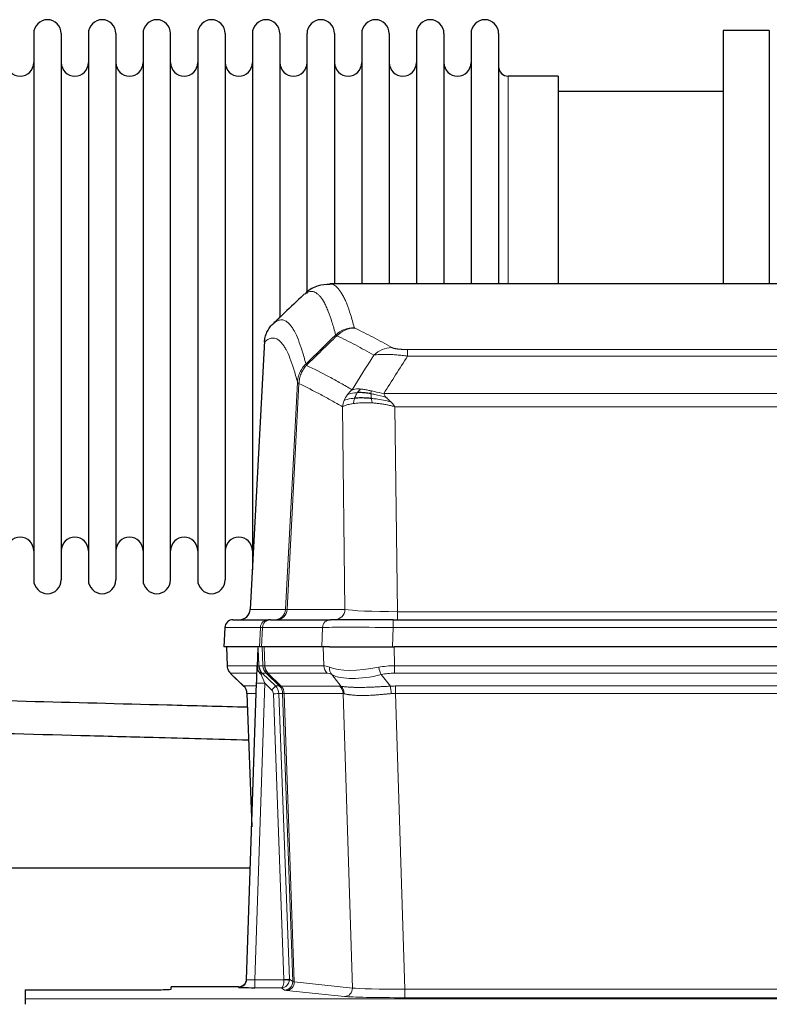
# Model space of a CAD drawing. Header units: inches. Extents: x 0 to 20790, y -12 to 14700.
# Tile 70 of 142: x 4546 to 4823, y 12016 to 12380. Entities that reach past the tile are written whole.
import ezdxf

# ---------------------------------------------------------------- set-up
doc = ezdxf.new("R2010")
doc.units = ezdxf.units.IN
doc.layers.add('1', color=7, linetype='Continuous', true_color=0xffffff)

msp = doc.modelspace()

# ---------------------------------------------------------------- linework, layer by layer
at = {"layer": '1', "color": 2, "linetype": 'Continuous', "lineweight": 25}
for p, q in [((4822.619, 12375.691), (4805.619, 12375.691)), ((4805.619, 12375.691), (4805.619, 12282.093)), ((4822.619, 12375.691), (4822.619, 12282.093)), ((4550.819, 12374.591), (4550.819, 12172.791)), ((4561.019, 12374.591), (4561.019, 12172.791)), ((4571.019, 12374.591), (4571.019, 12172.791)), ((4581.219, 12374.591), (4581.219, 12172.791)), ((4591.219, 12374.591), (4591.219, 12172.791)), ((4601.419, 12172.791), (4601.419, 12374.591)), ((4611.419, 12374.591), (4611.419, 12172.791)), ((4621.619, 12374.591), (4621.619, 12172.791)), ((4631.619, 12374.591), (4631.619, 12273.691)), ((4641.819, 12374.591), (4641.819, 12273.691)), ((4651.819, 12278.543), (4651.819, 12374.591)), ((4662.019, 12374.591), (4662.019, 12282.091)), ((4672.019, 12374.591), (4672.019, 12282.091)), ((4682.219, 12374.591), (4682.219, 12282.091)), ((4692.219, 12374.591), (4692.219, 12282.091)), ((4702.419, 12374.591), (4702.419, 12282.091)), ((4712.419, 12374.591), (4712.419, 12282.091)), ((4722.619, 12374.591), (4722.619, 12282.091)), ((4744.619, 12358.841), (4726.119, 12358.841)), ((4744.619, 12358.841), (4744.619, 12282.087)), ((4805.619, 12353.191), (4744.614, 12353.191)), ((4922.973, 12282.086), (4660.265, 12282.086)), ((4631.619, 12273.691), (4631.619, 12176.469)), ((4641.819, 12273.691), (4641.819, 12269.759)), ((4636.117, 12261.066), (4630.843, 12161.873)), ((4624.472, 12158.086), (4637.582, 12158.086)), ((4638.28, 12158.086), (4637.582, 12158.086)), ((4638.28, 12158.086), (4660.454, 12158.086)), ((4683.709, 12158.086), (4660.454, 12158.086)), ((4683.709, 12158.086), (4899.529, 12158.086)), ((4621.461, 12155.245), (4621.081, 12148.086)), ((4634.215, 12148.086), (4621.097, 12148.086)), ((4622.021, 12148.086), (4622.27, 12141.075)), ((4633.635, 12147.655), (4633.408, 12140.925)), ((4634.999, 12148.086), (4634.215, 12148.086)), ((4657.254, 12148.086), (4634.999, 12148.086)), ((4660.149, 12148.086), (4657.254, 12148.086)), ((4660.149, 12148.086), (4684.007, 12148.086)), ((4899.231, 12148.086), (4684.007, 12148.086)), ((4633.408, 12140.925), (4633.406, 12140.875)), ((4623.683, 12138.07), (4628.471, 12133.512)), ((4629.51, 12025.231), (4633.198, 12134.607)), ((4629.631, 12130.856), (4631.41, 12081.583)), ((4630.937, 12066.355), (4462.357, 12066.355)), ((4626.522, 12022.465), (4601.619, 12022.465)), ((4601.619, 12021.647), (4601.619, 12022.465)), ((4629.502, 12025.096), (4629.51, 12025.231)), ((4547.619, 12021.385), (4547.619, 12018.111)), ((4547.619, 12021.385), (4591.619, 12021.385)), ((4547.619, 12018.111), (4547.619, 12016.042))]:
    msp.add_line(p, q, dxfattribs=at)
at = {"layer": '1', "color": 110, "linetype": 'Continuous', "lineweight": 13}
for p, q in [((4726.119, 12358.841), (4726.119, 12282.087)), ((4636.103, 12260.572), (4630.855, 12161.876)), ((4688.948, 12257.879), (4894.29, 12257.879)), ((4688.948, 12255.462), (4688.948, 12257.879)), ((4894.29, 12255.462), (4688.948, 12255.462)), ((4643.922, 12161.876), (4648.298, 12245.745)), ((4648.855, 12245.268), (4644.503, 12161.876)), ((4680.216, 12241.632), (4903.022, 12241.632)), ((4665.855, 12161.876), (4664.897, 12236.723)), ((4684.329, 12236.733), (4685.298, 12161.05)), ((4898.909, 12236.733), (4684.329, 12236.733)), ((4630.855, 12161.876), (4643.922, 12161.876)), ((4644.503, 12161.876), (4665.855, 12161.876)), ((4685.298, 12161.05), (4897.941, 12161.05)), ((4685.298, 12158.086), (4685.298, 12161.05)), ((4683.709, 12155.243), (4683.709, 12158.086)), ((4621.478, 12155.243), (4621.097, 12148.086)), ((4634.588, 12155.243), (4621.478, 12155.243)), ((4634.215, 12148.086), (4634.588, 12155.243)), ((4635.373, 12155.243), (4634.999, 12148.086)), ((4657.547, 12155.243), (4635.373, 12155.243)), ((4657.254, 12148.086), (4657.547, 12155.243)), ((4683.709, 12155.243), (4683.416, 12148.086)), ((4899.529, 12155.243), (4683.709, 12155.243)), ((4622.038, 12148.086), (4622.286, 12141.091)), ((4635.484, 12141.091), (4635.241, 12148.086)), ((4636.026, 12148.086), (4636.269, 12141.091)), ((4658.016, 12141.091), (4657.825, 12148.086)), ((4684.007, 12148.086), (4684.198, 12141.091)), ((4622.286, 12141.091), (4633.413, 12141.091)), ((4634.022, 12141.091), (4635.484, 12141.091)), ((4636.269, 12141.091), (4658.016, 12141.091)), ((4684.198, 12138.354), (4684.198, 12141.091)), ((4684.198, 12141.091), (4899.04, 12141.091)), ((4633.323, 12138.354), (4623.504, 12138.354)), ((4623.599, 12138.162), (4628.412, 12133.581)), ((4636.702, 12138.354), (4635.267, 12138.354)), ((4635.267, 12138.354), (4640.195, 12133.604)), ((4641.631, 12133.598), (4636.74, 12138.342)), ((4637.286, 12138.342), (4642.231, 12133.545)), ((4659.199, 12138.354), (4637.452, 12138.354)), ((4664.469, 12133.477), (4660.976, 12137.795)), ((4679.174, 12137.795), (4682.628, 12133.527)), ((4899.04, 12138.354), (4684.198, 12138.354)), ((4628.425, 12133.604), (4633.165, 12133.604)), ((4636.197, 12134.611), (4632.503, 12025.069)), ((4638.806, 12132.095), (4636.197, 12134.611)), ((4640.195, 12133.604), (4641.606, 12133.604)), ((4642.231, 12133.545), (4663.966, 12133.545)), ((4684.54, 12130.865), (4684.54, 12133.603)), ((4684.54, 12133.603), (4898.698, 12133.603)), ((4633.072, 12130.869), (4629.643, 12130.869)), ((4629.643, 12130.869), (4631.416, 12081.756)), ((4643.309, 12025.165), (4639.418, 12130.728)), ((4641.415, 12130.869), (4645.306, 12025.306)), ((4642.824, 12130.869), (4641.415, 12130.869)), ((4646.535, 12024.409), (4642.824, 12130.869)), ((4643.408, 12130.825), (4647.12, 12024.295)), ((4665.148, 12130.825), (4643.414, 12130.825)), ((4668.605, 12022.049), (4665.148, 12130.825)), ((4684.54, 12130.865), (4688.014, 12021.58)), ((4898.698, 12130.865), (4684.54, 12130.865)), ((4626.512, 12022.333), (4626.522, 12022.465)), ((4632.503, 12025.069), (4643.308, 12025.069)), ((4632.503, 12025.069), (4632.503, 12022.175)), ((4645.306, 12025.306), (4646.535, 12024.409)), ((4647.12, 12024.295), (4668.605, 12022.049)), ((4632.503, 12022.175), (4642.345, 12022.175)), ((4643.538, 12021.303), (4642.345, 12022.175)), ((4665.697, 12018.932), (4644.212, 12021.179)), ((4688.014, 12021.58), (4688.014, 12018.476)), ((4688.014, 12021.58), (4895.224, 12021.58)), ((4547.619, 12018.111), (5035.619, 12018.111)), ((4895.224, 12018.476), (4688.014, 12018.476))]:
    msp.add_line(p, q, dxfattribs=at)
at = {"layer": '1', "color": 2, "linetype": 'Continuous', "lineweight": 25}
for centre, radius, start, end in [((4555.919, 12374.591), 5.1, 0, 180), ((4576.119, 12374.591), 5.1, 0, 180), ((4596.319, 12374.591), 5.1, 0, 180), ((4616.519, 12374.591), 5.1, 0, 180), ((4636.719, 12374.591), 5.1, 0, 180), ((4656.919, 12374.591), 5.1, 0, 180), ((4677.119, 12374.591), 5.1, 0, 180), ((4697.319, 12374.591), 5.1, 0, 180), ((4717.519, 12374.591), 5.1, 0, 180), ((4545.819, 12363.841), 5, 180, 0), ((4566.019, 12363.841), 5, 180, 0), ((4586.219, 12363.841), 5, 180, 0), ((4606.419, 12363.841), 5, 180, 0), ((4626.619, 12363.841), 5, 180, 0), ((4646.819, 12363.841), 5, 180, 0), ((4667.019, 12363.841), 5, 180, 0), ((4687.219, 12363.841), 5, 180, 0), ((4707.419, 12363.841), 5, 180, 0), ((4726.119, 12362.341), 3.5, 180, 270), ((4545.819, 12183.541), 5, 0, 180), ((4566.019, 12183.541), 5, 0, 180), ((4586.219, 12183.541), 5, 0, 180), ((4606.419, 12183.541), 5, 0, 180), ((4626.619, 12183.541), 5, 0, 180), ((4555.919, 12172.791), 5.1, 180, 0), ((4576.119, 12172.791), 5.1, 180, 0), ((4596.319, 12172.791), 5.1, 180, 0), ((4616.519, 12172.791), 5.1, 180, 0), ((4624.457, 12155.086), 3, 90, 176.70585)]:
    msp.add_arc(centre, radius, start, end, dxfattribs=at)
at = {"layer": '1', "color": 110, "linetype": 'Continuous', "lineweight": 13}
for centre, major_axis, ratio, start_param, end_param in [((4669.252, 12256.029), (-9.695, -2.45), 0.9931439, 4.4664808, 5.2238901), ((4669.44, 12255.868), (-4.281, -9.037), 0.9659395, 3.5975691, 4.3432065), ((4683.101, 12248.722), (-4.97, -8.677), 0.9635717, 3.6779385, 4.4208965), ((4639.93, 12162.086), (0, 4), 0.9993908, 3.1415927, 4.6600291), ((4640.627, 12162.086), (0, 4), 0.9702957, 3.1415927, 4.6600291), ((4663.948, 12162.086), (20.038, 0.208), 0.001459, 3.1763609, 3.3855124), ((4661.979, 12162.086), (0, 4), 0.9702957, 3.1415927, 4.6600291), ((4685.218, 12162.086), (-20.002, 0.052), 0.0517476, 0.2535919, 1.5749043), ((4624.472, 12155.086), (0, 3), 0.9993908, 0, 1.5184364), ((4637.582, 12155.086), (0, 3), 0.9993908, 0, 1.5184364), ((4638.28, 12155.086), (0, 3), 0.9702957, 0, 1.5184364), ((4660.454, 12155.086), (0, 3), 0.9702957, 0, 1.5184364), ((4661.601, 12155.086), (-27.029, 0.156), 0.000812, 6.0391366, 6.248288), ((4683.76, 12155.086), (-27.018, 0.123), 0.0058026, 4.7143189, 6.0386286), ((4626.281, 12141.231), (0, 4), 0.9993908, 1.6057029, 2.3736478), ((4632.025, 12141.022), (-1.999, -0.077), 0.1036431, 2.3309857, 3.1065184), ((4633.292, 12137.57), (-1.583, -1.222), 0.0276319, 2.3426468, 3.1139303), ((4638.044, 12141.231), (-3.533, 1.889), 0.9978056, 1.1483121, 1.2948124), ((4639.479, 12141.231), (0, 4), 0.9993908, 1.6057029, 2.3736478), ((4663.279, 12118.231), (-27.808, 22.856), 0.0163197, 6.2307105, 6.2626907), ((4639.517, 12141.219), (1.703, 3.619), 0.9971774, 2.0444506, 2.8128075), ((4662.128, 12151.321), (26.658, 10.191), 0.0473724, 3.1922144, 3.3375655), ((4663.279, 12118.231), (-27.661, 22.629), 0.1172122, 6.1415191, 6.1734994), ((4639.982, 12141.219), (-0.603, 3.954), 0.9772749, 1.4578558, 2.2262127), ((4640.148, 12141.231), (0, 4), 0.9702957, 1.6057029, 2.3736478), ((4661.895, 12141.231), (0, 4), 0.9702957, 1.6057029, 2.3736478), ((4684.848, 12118.231), (-27.492, 22.639), 0.1155218, 5.9182109, 6.1390417), ((4663.672, 12140.672), (1.736, 3.604), 0.8689501, 2.008197, 2.795133), ((4683.945, 12151.321), (26.677, 8.186), 0.3267204, 3.5164364, 4.4002733), ((4684.848, 12118.231), (-26.983, 1.545), 0.8452785, 4.7847941, 5.0056249), ((4679.174, 12140.672), (-0.881, 3.902), 0.2224052, 1.5615969, 2.3485329), ((4647.319, 12115.354), (-23.826, 22.997), 0.016839, 6.265741, 6.3949638), ((4633.879, 12136.915), (-1.388, -1.44), 0.0242285, 2.3413968, 3.1173399), ((4636.197, 12134.681), (-1.856, 4.567), 0.0053314, 0.7881854, 1.5839148), ((4660.502, 12115.354), (-23.81, 22.997), 0.0168486, 6.2337624, 6.2657425), ((4662.128, 12151.321), (25.449, 12.923), 0.0600246, 3.1865743, 3.3319254), ((4660.583, 12115.354), (-23.636, 22.829), 0.1185162, 6.1610869, 6.193067), ((4682.152, 12115.354), (-23.46, 22.829), 0.1194803, 5.9401815, 6.1610123), ((4683.945, 12151.321), (25.873, 10.634), 0.4068526, 3.4799804, 4.3638173), ((4684.848, 12115.354), (-16.721, 16.271), 0.9721633, 5.4982631, 5.7190939), ((4653.293, 12109.587), (-24.879, 24.014), 0.016827, 6.2657537, 6.3097783), ((4625.648, 12130.727), (0, -4), 0.9993908, 1.606401, 2.3736478), ((4636.197, 12134.506), (2.998, -0.101), 0.0348797, 1.5719726, 3.1427689), ((4638.806, 12132.165), (-1.388, -1.44), 0.0242285, 1.5456675, 3.1173399), ((4637.418, 12130.657), (-1.703, 1.052), 0.998638, 3.7311374, 4.4983841), ((4637.418, 12130.727), (-2.83, 2.828), 0.9993905, 3.9625957, 4.7298425), ((4638.829, 12130.727), (0, -4), 0.9993908, 1.606401, 2.3736478), ((4666.443, 12109.587), (-24.848, 24.014), 0.0168509, 6.2432976, 6.2657508), ((4638.855, 12130.721), (-1.442, -3.731), 0.998056, 1.9750302, 2.7420583), ((4639.529, 12130.668), (-0.019, -4), 0.9702844, 1.6145674, 2.378208), ((4639.535, 12130.668), (0, -4), 0.9702957, 1.6100662, 2.3736478), ((4661.27, 12130.668), (0, -4), 0.9702957, 1.6100662, 2.3736478), ((4688.031, 12109.436), (-24.592, 23.931), 0.1189226, 6.0865623, 6.1615802), ((4661.773, 12130.6), (-0.926, -3.891), 0.9457602, 1.8333412, 2.5978993), ((4685.33, 12109.603), (-17.528, 16.98), 0.9676454, 5.4983429, 5.5781904), ((4682.628, 12130.649), (0.32, -3.987), 0.0824896, 1.6016287, 2.3703401), ((4639.418, 12130.798), (-1.999, -0.074), 0.0348758, 1.5695108, 3.106687), ((4663.666, 12106.709), (-20.849, 24.157), 0.0182438, 6.2485251, 6.2709784), ((4685.335, 12106.559), (-20.559, 24.143), 0.1188179, 6.1116391, 6.1866571), ((4685.33, 12106.726), (-2.819, 24.028), 0.8253154, 6.1813941, 6.2612416), ((4626.512, 12025.332), (-2.991, 0.235), 0.9996552, 1.6492063, 3.1415821), ((4632.515, 12025.332), (3.005, 0.103), 0.0869619, 3.134501, 4.7052973), ((4642.345, 12025.174), (0.028, 3), 0.3214645, 3.1707908, 4.6805006), ((4642.345, 12025.174), (0.98, 2.84), 0.9849493, 3.4786225, 4.9883323), ((4642.309, 12025.131), (-0.606, 0.798), 0.9977278, 4.0032711, 4.0990365), ((4643.308, 12025.139), (1.997, -0.118), 0.0348391, 4.7144422, 6.2458161), ((4643.309, 12025.235), (1.999, 0.074), 0.0348758, 4.7111034, 6.2482796), ((4643.538, 12024.302), (-1.769, -2.423), 0.9990158, 0.6312732, 2.2367485), ((4644.212, 12024.178), (-0.312, -2.984), 0.969741, 0.1074293, 1.71115), ((4642.309, 12025.2), (-0.383, 2.976), 0.9995815, 4.5240825, 4.619848), ((4666.538, 12024.324), (-20.016, 0.105), 0.0266879, 0.0359631, 0.2452873), ((4666.538, 12021.325), (-23.014, 0), 0.0261612, 0.0358052, 0.2451294), ((4665.697, 12021.931), (-0.312, -2.984), 0.969741, 0.1074293, 1.71115), ((4688.02, 12019.078), (23.012, 0), 0.0261647, 3.3867297, 4.7121117), ((4688.02, 12022.077), (-20.013, 0.095), 0.0248544, 0.2452138, 1.5705958)]:
    msp.add_ellipse(centre, major_axis=major_axis, ratio=ratio, start_param=start_param, end_param=end_param, dxfattribs=at)
at = {"layer": '1', "color": 2, "linetype": 'Continuous', "lineweight": 25}
for centre, major_axis, ratio, start_param, end_param in [((4626.863, 12162.086), (0, 4), 0.9993908, 3.1415927, 4.6600291), ((4633.198, 12134.782), (0.227, 6.726), 0.0008736, 4.686473, 5.8457525), ((4625.635, 12130.703), (3.886, 0.947), 0.998973, 6.0801535, 6.8477658), ((4650.516, 12106.709), (-20.882, 24.158), 0.0154016, 6.2674704, 6.311495), ((4632.515, 12022.333), (6.003, 0), 0.0262109, 3.1395311, 4.7103274), ((4626.522, 12025.469), (0.15, 3), 0.998739, 3.1914798, 4.7286497), ((4591.619, 12021.647), (-10, 0), 0.0261859, 1.5707963, 3.1415927)]:
    msp.add_ellipse(centre, major_axis=major_axis, ratio=ratio, start_param=start_param, end_param=end_param, dxfattribs=at)
for points, knots in [([(4660.246, 12281.841), (4658.669, 12281.865), (4655.397, 12281.56), (4652.38, 12279.734), (4651.228, 12278.601), (4651.031, 12278.38)], [0, 0, 0, 0, 0.3807293, 0.8846617, 1, 1, 1, 1]), ([(4636.103, 12260.572), (4636.133, 12261.203), (4636.223, 12261.831), (4636.446, 12262.749), (4636.535, 12263.052), (4636.741, 12263.646), (4636.858, 12263.938), (4637.119, 12264.51), (4637.263, 12264.789), (4637.577, 12265.331), (4637.747, 12265.595), (4638.111, 12266.104), (4638.306, 12266.35), (4638.716, 12266.822), (4638.932, 12267.048), (4639.159, 12267.262)], [0, 0, 0, 0, 0.25, 0.25, 0.375, 0.375, 0.5, 0.5, 0.625, 0.625, 0.75, 0.75, 0.875, 0.875, 1, 1, 1, 1]), ([(4675.448, 12241.542), (4675.219, 12241.581), (4674.992, 12241.618), (4674.091, 12241.754), (4673.431, 12241.832), (4672.162, 12241.935), (4671.552, 12241.961), (4670.78, 12241.959), (4670.59, 12241.955), (4670.405, 12241.948)], [0, 0, 0, 0, 0.125, 0.125, 0.5, 0.5, 0.875, 0.875, 1, 1, 1, 1]), ([(4675.617, 12239.8), (4675.328, 12239.827), (4675.041, 12239.851), (4673.908, 12239.934), (4673.084, 12239.969), (4671.52, 12239.987), (4670.778, 12239.971), (4669.86, 12239.919), (4669.636, 12239.904), (4669.419, 12239.886)], [0, 0, 0, 0, 0.125, 0.125, 0.5, 0.5, 0.875, 0.875, 1, 1, 1, 1]), ([(4622.282, 12141.039), (4622.28, 12141.008), (4622.258, 12140.679), (4622.406, 12140.116), (4622.646, 12139.473), (4622.889, 12139.046), (4623.062, 12138.792), (4623.161, 12138.657), (4623.202, 12138.605)], [0, 0, 0, 0, 0.0267984, 0.2769207, 0.4859555, 0.6569382, 0.8419831, 1, 1, 1, 1]), ([(4633.406, 12140.875), (4633.402, 12140.754), (4633.405, 12140.516), (4633.43, 12140.283), (4633.458, 12140.11), (4633.469, 12140.052), (4633.487, 12139.966), (4633.494, 12139.938), (4633.508, 12139.881), (4633.515, 12139.853), (4633.554, 12139.713), (4633.591, 12139.605), (4633.677, 12139.395), (4633.726, 12139.293), (4633.795, 12139.169), (4633.809, 12139.145), (4633.838, 12139.097), (4633.853, 12139.072), (4633.9, 12139.001), (4633.932, 12138.954), (4633.999, 12138.864), (4634.034, 12138.819), (4634.106, 12138.733), (4634.144, 12138.69), (4634.202, 12138.627), (4634.221, 12138.606), (4634.261, 12138.565), (4634.281, 12138.544), (4634.321, 12138.502), (4634.341, 12138.481), (4634.381, 12138.437), (4634.401, 12138.415), (4634.421, 12138.391)], [0, 0, 0, 0, 0.125, 0.25, 0.25, 0.3125, 0.3125, 0.34375, 0.34375, 0.375, 0.375, 0.5, 0.5, 0.625, 0.625, 0.65625, 0.65625, 0.6875, 0.6875, 0.75, 0.75, 0.8125, 0.8125, 0.875, 0.875, 0.90625, 0.90625, 0.9375, 0.9375, 0.96875, 0.96875, 1, 1, 1, 1]), ([(4634.022, 12141.091), (4634.025, 12141.037), (4634.028, 12140.984), (4634.037, 12140.877), (4634.042, 12140.824), (4634.062, 12140.668), (4634.079, 12140.566), (4634.12, 12140.366), (4634.145, 12140.267), (4634.201, 12140.072), (4634.233, 12139.976), (4634.286, 12139.833), (4634.305, 12139.786), (4634.344, 12139.691), (4634.365, 12139.644), (4634.429, 12139.504), (4634.475, 12139.412), (4634.576, 12139.231), (4634.63, 12139.141), (4634.746, 12138.964), (4634.809, 12138.877), (4634.876, 12138.79)], [0, 0, 0, 0, 0.0625, 0.0625, 0.125, 0.125, 0.25, 0.25, 0.375, 0.375, 0.5, 0.5, 0.5625, 0.5625, 0.625, 0.625, 0.75, 0.75, 0.875, 0.875, 1, 1, 1, 1]), ([(4634.421, 12138.391), (4634.491, 12138.304), (4634.564, 12138.219), (4634.676, 12138.095), (4634.715, 12138.054), (4634.792, 12137.973), (4634.831, 12137.933), (4634.871, 12137.894)], [0, 0, 0, 0, 0.5, 0.5, 0.75, 0.75, 1, 1, 1, 1]), ([(4629.804, 12125.734), (4619.901, 12125.996), (4592.667, 12126.719), (4547.665, 12127.912), (4502.161, 12129.118), (4473.986, 12129.866), (4463.58, 12130.142)], [0, 0, 0, 0, 0.1787292, 0.4915129, 0.8121858, 1, 1, 1, 1]), ([(4463.141, 12118.149), (4479.499, 12117.715), (4514.531, 12116.786), (4558.494, 12115.621), (4597.83, 12114.577), (4618.493, 12114.03), (4630.225, 12113.718)], [0, 0, 0, 0, 0.2937075, 0.6290071, 0.7893439, 1, 1, 1, 1])]:
    msp.add_open_spline(points, degree=3, knots=knots, dxfattribs=at)
at = {"layer": '1', "color": 110, "linetype": 'Continuous', "lineweight": 13}
for points, knots in [([(4660.272, 12282.086), (4660.366, 12282.086), (4660.989, 12282.056), (4661.602, 12281.832), (4662.372, 12281.335), (4662.755, 12281.034), (4663.133, 12280.653), (4663.384, 12280.381), (4663.51, 12280.237), (4664.133, 12279.469), (4664.624, 12278.715), (4665.35, 12277.372), (4665.59, 12276.889), (4666.065, 12275.853), (4666.301, 12275.299), (4667.003, 12273.534), (4667.924, 12270.9), (4668.814, 12267.703), (4669.252, 12265.964)], [0, 0, 0, 0, 0.0285171, 0.1904309, 0.1904309, 0.2713878, 0.3118663, 0.3118663, 0.3523447, 0.3523447, 0.5142585, 0.5142585, 0.5952154, 0.5952154, 0.6761724, 0.6761724, 0.8380862, 1, 1, 1, 1]), ([(4662.385, 12263.226), (4661.946, 12264.963), (4661.055, 12268.157), (4660.133, 12270.789), (4659.43, 12272.553), (4659.194, 12273.106), (4658.717, 12274.142), (4658.477, 12274.624), (4657.751, 12275.967), (4657.259, 12276.721), (4656.635, 12277.488), (4656.509, 12277.633), (4656.258, 12277.904), (4655.879, 12278.285), (4655.496, 12278.587), (4654.724, 12279.084), (4653.68, 12279.466), (4652.071, 12279.195), (4650.969, 12278.452), (4650.41, 12277.939)], [0, 0, 0, 0, 0.125, 0.25, 0.25, 0.3125, 0.3125, 0.375, 0.375, 0.5, 0.5, 0.53125, 0.53125, 0.5625, 0.625, 0.625, 0.75, 0.875, 1, 1, 1, 1]), ([(4639.159, 12267.262), (4639.73, 12267.816), (4640.858, 12268.631), (4642.503, 12268.975), (4643.569, 12268.621), (4644.358, 12268.137), (4644.749, 12267.84), (4645.2, 12267.397), (4645.393, 12267.187), (4645.521, 12267.043), (4645.585, 12266.968), (4645.904, 12266.583), (4646.283, 12266.067), (4646.721, 12265.369), (4646.908, 12265.05), (4647.032, 12264.832), (4647.094, 12264.721), (4647.65, 12263.7), (4648.623, 12261.595), (4650.033, 12257.563), (4650.942, 12254.292), (4651.388, 12252.511)], [0, 0, 0, 0, 0.125, 0.25, 0.375, 0.375, 0.4375, 0.46875, 0.484375, 0.484375, 0.5, 0.5, 0.5625, 0.59375, 0.609375, 0.609375, 0.625, 0.625, 0.75, 0.875, 1, 1, 1, 1]), ([(4669.44, 12265.803), (4669.384, 12265.83), (4669.34, 12265.856), (4669.278, 12265.91), (4669.259, 12265.937), (4669.252, 12265.964)], [0, 0, 0, 0, 0.5, 0.5, 1, 1, 1, 1]), ([(4676.521, 12255.803), (4675.385, 12256.456), (4674.249, 12257.095), (4671.974, 12258.347), (4670.835, 12258.959), (4667.415, 12260.755), (4665.131, 12261.897), (4662.843, 12262.986)], [0, 0, 0, 0, 0.25, 0.25, 0.5, 0.5, 1, 1, 1, 1]), ([(4669.44, 12265.803), (4671.725, 12264.716), (4674.006, 12263.574), (4677.422, 12261.781), (4678.559, 12261.169), (4680.832, 12259.919), (4681.967, 12259.281), (4683.101, 12258.628)], [0, 0, 0, 0, 0.5, 0.5, 0.75, 0.75, 1, 1, 1, 1]), ([(4648.298, 12245.745), (4647.854, 12247.524), (4646.948, 12250.793), (4645.541, 12254.824), (4644.571, 12256.932), (4644.016, 12257.955), (4643.954, 12258.066), (4643.831, 12258.284), (4643.645, 12258.605), (4643.208, 12259.305), (4642.829, 12259.823), (4642.511, 12260.209), (4642.448, 12260.284), (4642.32, 12260.43), (4642.128, 12260.641), (4641.678, 12261.087), (4641.288, 12261.387), (4640.502, 12261.878), (4639.438, 12262.242), (4637.797, 12261.917), (4636.673, 12261.117), (4636.103, 12260.572)], [0, 0, 0, 0, 0.125, 0.25, 0.375, 0.375, 0.390625, 0.390625, 0.40625, 0.4375, 0.5, 0.5, 0.515625, 0.515625, 0.53125, 0.5625, 0.625, 0.625, 0.75, 0.875, 1, 1, 1, 1]), ([(4688.948, 12257.879), (4688.765, 12257.879), (4688.583, 12257.88), (4688.219, 12257.884), (4688.039, 12257.888), (4687.684, 12257.897), (4687.508, 12257.902), (4687.162, 12257.916), (4686.991, 12257.925), (4686.78, 12257.937), (4686.738, 12257.939), (4686.654, 12257.944), (4686.53, 12257.952), (4686.408, 12257.961), (4686.169, 12257.978), (4685.861, 12258.004), (4685.574, 12258.035), (4685.401, 12258.055), (4685.367, 12258.059), (4685.299, 12258.068), (4685.265, 12258.072), (4685.165, 12258.085), (4685.1, 12258.094), (4684.911, 12258.121), (4684.791, 12258.139), (4684.565, 12258.178), (4684.458, 12258.198), (4684.255, 12258.239), (4684.159, 12258.26), (4684.046, 12258.287), (4684.024, 12258.293), (4683.98, 12258.304), (4683.958, 12258.309), (4683.895, 12258.326), (4683.854, 12258.337), (4683.735, 12258.371), (4683.662, 12258.393), (4683.525, 12258.439), (4683.461, 12258.462), (4683.284, 12258.532), (4683.185, 12258.58), (4683.101, 12258.628)], [0, 0, 0, 0, 0.0625, 0.0625, 0.125, 0.125, 0.1875, 0.1875, 0.25, 0.25, 0.265625, 0.265625, 0.28125, 0.3125, 0.3125, 0.375, 0.4375, 0.4375, 0.453125, 0.453125, 0.46875, 0.46875, 0.5, 0.5, 0.5625, 0.5625, 0.625, 0.625, 0.6875, 0.6875, 0.703125, 0.703125, 0.71875, 0.71875, 0.75, 0.75, 0.8125, 0.8125, 0.875, 0.875, 1, 1, 1, 1]), ([(4688.948, 12255.462), (4688.613, 12255.505), (4688.28, 12255.546), (4687.617, 12255.624), (4687.288, 12255.661), (4686.313, 12255.765), (4685.675, 12255.826), (4684.972, 12255.884), (4684.894, 12255.89), (4684.739, 12255.903), (4684.661, 12255.909), (4684.43, 12255.926), (4684.277, 12255.938), (4683.823, 12255.969), (4683.228, 12256.007), (4682.655, 12256.035), (4682.234, 12256.052), (4682.025, 12256.06), (4681.82, 12256.066), (4681.683, 12256.07), (4681.616, 12256.072), (4681.01, 12256.087), (4680.502, 12256.091), (4679.783, 12256.083), (4679.55, 12256.078), (4679.212, 12256.067), (4679.101, 12256.063), (4678.882, 12256.053), (4678.775, 12256.048), (4678.248, 12256.018), (4677.859, 12255.986), (4677.145, 12255.906), (4676.818, 12255.859), (4676.521, 12255.803)], [0, 0, 0, 0, 0.0625, 0.0625, 0.125, 0.125, 0.25, 0.25, 0.265625, 0.265625, 0.28125, 0.28125, 0.3125, 0.3125, 0.375, 0.4375, 0.4375, 0.46875, 0.484375, 0.484375, 0.5, 0.5, 0.625, 0.625, 0.6875, 0.6875, 0.71875, 0.71875, 0.75, 0.75, 0.875, 0.875, 1, 1, 1, 1]), ([(4648.298, 12245.745), (4648.324, 12246.061), (4648.374, 12246.695), (4648.563, 12247.63), (4648.832, 12248.544), (4649.308, 12249.721), (4650.091, 12251.116), (4650.956, 12252.046), (4651.388, 12252.511)], [0, 0, 0, 0, 0.1250992, 0.25018, 0.3752424, 0.5002868, 0.7501372, 1, 1, 1, 1]), ([(4648.855, 12245.268), (4648.876, 12245.899), (4648.954, 12246.527), (4649.217, 12247.756), (4649.403, 12248.356), (4649.874, 12249.509), (4650.16, 12250.061), (4650.818, 12251.098), (4651.191, 12251.583), (4651.6, 12252.028)], [0, 0, 0, 0, 0.25, 0.25, 0.5, 0.5, 0.75, 0.75, 1, 1, 1, 1]), ([(4651.6, 12252.028), (4651.525, 12252.117), (4651.482, 12252.213), (4651.424, 12252.386), (4651.409, 12252.462), (4651.388, 12252.511)], [0, 0, 0, 0, 0.5, 0.5, 1, 1, 1, 1]), ([(4651.6, 12252.028), (4654.422, 12250.689), (4657.238, 12249.268), (4661.451, 12247.013), (4662.854, 12246.241), (4665.656, 12244.656), (4667.056, 12243.843), (4668.454, 12243.009)], [0, 0, 0, 0, 0.5, 0.5, 0.75, 0.75, 1, 1, 1, 1]), ([(4648.855, 12245.268), (4648.785, 12245.312), (4648.632, 12245.41), (4648.438, 12245.544), (4648.331, 12245.656), (4648.305, 12245.727), (4648.298, 12245.745)], [0, 0, 0, 0, 0.2247758, 0.4999124, 0.8717677, 1, 1, 1, 1]), ([(4664.897, 12236.723), (4663.566, 12237.51), (4662.234, 12238.278), (4659.566, 12239.776), (4658.231, 12240.507), (4654.22, 12242.643), (4651.54, 12243.993), (4648.855, 12245.268)], [0, 0, 0, 0, 0.25, 0.25, 0.5, 0.5, 1, 1, 1, 1]), ([(4670.405, 12241.948), (4670.033, 12241.935), (4669.677, 12241.91), (4668.316, 12241.758), (4667.445, 12241.533), (4666.747, 12241.202)], [0, 0, 0, 0, 0.25, 0.25, 1, 1, 1, 1]), ([(4671.629, 12243.271), (4671.33, 12243.296), (4671.04, 12243.312), (4669.913, 12243.328), (4669.147, 12243.234), (4668.454, 12243.009)], [0, 0, 0, 0, 0.25, 0.25, 1, 1, 1, 1]), ([(4669.419, 12239.886), (4669.45, 12239.976), (4669.482, 12240.067), (4669.617, 12240.431), (4669.73, 12240.703), (4669.979, 12241.228), (4670.115, 12241.481), (4670.307, 12241.796), (4670.355, 12241.873), (4670.405, 12241.948)], [0, 0, 0, 0, 0.125, 0.125, 0.5, 0.5, 0.875, 0.875, 1, 1, 1, 1]), ([(4670.405, 12241.948), (4670.503, 12242.098), (4670.605, 12242.24), (4670.862, 12242.568), (4671.019, 12242.742), (4671.33, 12243.043), (4671.483, 12243.169), (4671.629, 12243.271)], [0, 0, 0, 0, 0.25, 0.25, 0.625, 0.625, 1, 1, 1, 1]), ([(4675.598, 12242.575), (4675.418, 12242.615), (4675.24, 12242.655), (4674.532, 12242.808), (4674.018, 12242.915), (4673.024, 12243.096), (4672.544, 12243.171), (4671.93, 12243.242), (4671.778, 12243.258), (4671.629, 12243.271)], [0, 0, 0, 0, 0.125, 0.125, 0.5, 0.5, 0.875, 0.875, 1, 1, 1, 1]), ([(4675.448, 12241.542), (4675.446, 12241.666), (4675.448, 12241.782), (4675.461, 12242.047), (4675.477, 12242.185), (4675.526, 12242.414), (4675.558, 12242.506), (4675.598, 12242.575)], [0, 0, 0, 0, 0.25, 0.25, 0.625, 0.625, 1, 1, 1, 1]), ([(4681.087, 12240.188), (4679.677, 12240.61), (4678.24, 12240.986), (4676.37, 12241.376), (4675.906, 12241.464), (4675.448, 12241.542)], [0, 0, 0, 0, 0.75, 0.75, 1, 1, 1, 1]), ([(4675.617, 12239.8), (4675.605, 12239.878), (4675.593, 12239.955), (4675.549, 12240.265), (4675.52, 12240.497), (4675.476, 12240.941), (4675.461, 12241.154), (4675.451, 12241.417), (4675.449, 12241.48), (4675.448, 12241.542)], [0, 0, 0, 0, 0.125, 0.125, 0.5, 0.5, 0.875, 0.875, 1, 1, 1, 1]), ([(4680.216, 12241.632), (4678.996, 12241.821), (4677.82, 12242.077), (4676.326, 12242.412), (4675.959, 12242.495), (4675.598, 12242.575)], [0, 0, 0, 0, 0.75, 0.75, 1, 1, 1, 1]), ([(4681.087, 12240.188), (4680.969, 12240.315), (4680.859, 12240.441), (4680.61, 12240.751), (4680.485, 12240.932), (4680.299, 12241.288), (4680.238, 12241.462), (4680.216, 12241.632)], [0, 0, 0, 0, 0.25, 0.25, 0.625, 0.625, 1, 1, 1, 1]), ([(4668.929, 12237.924), (4668.682, 12237.885), (4668.125, 12237.797), (4667.291, 12237.62), (4666.407, 12237.385), (4665.54, 12237.083), (4665.121, 12236.848), (4664.897, 12236.723)], [0, 0, 0, 0, 0.132495, 0.2987501, 0.4987593, 0.7325133, 1, 1, 1, 1]), ([(4669.419, 12239.886), (4668.984, 12239.85), (4668.574, 12239.804), (4667.044, 12239.587), (4666.149, 12239.347), (4665.536, 12239.062)], [0, 0, 0, 0, 0.25, 0.25, 1, 1, 1, 1]), ([(4668.929, 12237.924), (4668.965, 12238.125), (4669.007, 12238.348), (4669.112, 12238.827), (4669.175, 12239.083), (4669.301, 12239.524), (4669.357, 12239.704), (4669.419, 12239.886)], [0, 0, 0, 0, 0.375, 0.375, 0.75, 0.75, 1, 1, 1, 1]), ([(4675.932, 12238.15), (4675.535, 12238.171), (4674.722, 12238.215), (4673.528, 12238.234), (4672.332, 12238.218), (4671.153, 12238.162), (4669.996, 12238.068), (4669.289, 12237.973), (4668.929, 12237.924)], [0, 0, 0, 0, 0.1495041, 0.3058451, 0.4690463, 0.6391276, 0.8161069, 1, 1, 1, 1]), ([(4675.932, 12238.15), (4675.898, 12238.313), (4675.859, 12238.498), (4675.777, 12238.901), (4675.734, 12239.117), (4675.667, 12239.492), (4675.641, 12239.646), (4675.617, 12239.8)], [0, 0, 0, 0, 0.375, 0.375, 0.75, 0.75, 1, 1, 1, 1]), ([(4682.758, 12238.57), (4680.986, 12239.022), (4679.156, 12239.368), (4676.783, 12239.681), (4676.195, 12239.747), (4675.617, 12239.8)], [0, 0, 0, 0, 0.75, 0.75, 1, 1, 1, 1]), ([(4684.329, 12236.733), (4683.884, 12236.854), (4682.983, 12237.097), (4681.609, 12237.401), (4680.206, 12237.664), (4678.783, 12237.878), (4677.345, 12238.046), (4676.407, 12238.115), (4675.932, 12238.15)], [0, 0, 0, 0, 0.1561441, 0.3164106, 0.4808681, 0.6495804, 0.8226062, 1, 1, 1, 1]), ([(4682.758, 12238.57), (4682.685, 12238.641), (4682.61, 12238.712), (4682.314, 12238.994), (4682.093, 12239.2), (4681.665, 12239.604), (4681.46, 12239.802), (4681.208, 12240.06), (4681.146, 12240.124), (4681.087, 12240.188)], [0, 0, 0, 0, 0.125, 0.125, 0.5, 0.5, 0.875, 0.875, 1, 1, 1, 1]), ([(4684.329, 12236.733), (4684.177, 12236.979), (4684.001, 12237.219), (4683.617, 12237.685), (4683.41, 12237.912), (4683.052, 12238.281), (4682.906, 12238.427), (4682.758, 12238.57)], [0, 0, 0, 0, 0.375, 0.375, 0.75, 0.75, 1, 1, 1, 1]), ([(4633.759, 12147.677), (4633.764, 12147.542), (4633.77, 12147.406), (4633.782, 12147.135), (4633.787, 12146.999), (4633.805, 12146.59), (4633.816, 12146.317), (4633.838, 12145.771), (4633.849, 12145.497), (4633.871, 12144.948), (4633.882, 12144.673), (4633.904, 12144.124), (4633.915, 12143.848), (4633.937, 12143.298), (4633.947, 12143.022), (4633.98, 12142.195), (4634.001, 12141.644), (4634.022, 12141.091)], [0, 0, 0, 0, 0.0625, 0.0625, 0.125, 0.125, 0.25, 0.25, 0.375, 0.375, 0.5, 0.5, 0.625, 0.625, 0.75, 0.75, 1, 1, 1, 1]), ([(4664.469, 12133.477), (4664.615, 12133.457), (4664.779, 12133.435), (4665.143, 12133.388), (4665.344, 12133.364), (4665.618, 12133.334), (4665.674, 12133.328), (4665.789, 12133.316), (4665.847, 12133.31), (4666.024, 12133.293), (4666.147, 12133.281), (4666.527, 12133.247), (4666.796, 12133.226), (4667.367, 12133.186), (4667.668, 12133.168), (4668.302, 12133.137), (4668.636, 12133.123), (4669.16, 12133.107), (4669.339, 12133.102), (4669.614, 12133.096), (4669.707, 12133.095), (4669.847, 12133.092), (4669.894, 12133.091), (4669.989, 12133.09), (4670.416, 12133.084), (4670.857, 12133.082), (4671.664, 12133.084), (4672.493, 12133.092), (4673.365, 12133.111), (4674.26, 12133.137), (4674.718, 12133.152), (4675.304, 12133.174), (4675.422, 12133.179), (4675.66, 12133.188), (4675.779, 12133.193), (4676.139, 12133.208), (4676.379, 12133.219), (4677.104, 12133.252), (4677.592, 12133.276), (4678.576, 12133.325), (4679.072, 12133.35), (4680.073, 12133.402), (4680.578, 12133.428), (4681.596, 12133.479), (4682.11, 12133.504), (4682.628, 12133.527)], [0, 0, 0, 0, 0.0625, 0.0625, 0.125, 0.125, 0.140625, 0.140625, 0.15625, 0.15625, 0.1875, 0.1875, 0.25, 0.25, 0.3125, 0.3125, 0.375, 0.375, 0.40625, 0.40625, 0.421875, 0.421875, 0.4296875, 0.4296875, 0.4375, 0.5, 0.5, 0.5625, 0.625, 0.625, 0.6875, 0.6875, 0.703125, 0.703125, 0.71875, 0.71875, 0.75, 0.75, 0.8125, 0.8125, 0.875, 0.875, 0.9375, 0.9375, 1, 1, 1, 1]), ([(4643.408, 12130.825), (4643.257, 12130.824), (4643.134, 12130.827), (4642.947, 12130.84), (4642.882, 12130.851), (4642.845, 12130.865)], [0, 0, 0, 0, 0.5, 0.5, 1, 1, 1, 1]), ([(4682.946, 12130.799), (4682.458, 12130.754), (4681.974, 12130.709), (4681.014, 12130.62), (4680.539, 12130.576), (4679.596, 12130.491), (4679.13, 12130.45), (4678.204, 12130.372), (4677.746, 12130.336), (4677.064, 12130.285), (4676.838, 12130.269), (4676.501, 12130.247), (4676.388, 12130.239), (4676.165, 12130.225), (4676.054, 12130.218), (4675.503, 12130.185), (4675.071, 12130.163), (4674.228, 12130.127), (4673.404, 12130.099), (4672.618, 12130.088), (4671.851, 12130.087), (4671.478, 12130.091), (4671.069, 12130.1), (4671.023, 12130.101), (4670.933, 12130.104), (4670.888, 12130.105), (4670.754, 12130.109), (4670.488, 12130.118), (4670.23, 12130.129), (4669.725, 12130.154), (4669.403, 12130.176), (4668.786, 12130.225), (4668.492, 12130.254), (4667.931, 12130.317), (4667.665, 12130.352), (4667.287, 12130.408), (4667.165, 12130.428), (4666.987, 12130.458), (4666.928, 12130.468), (4666.813, 12130.488), (4666.756, 12130.498), (4666.479, 12130.55), (4666.273, 12130.593), (4665.895, 12130.679), (4665.723, 12130.722), (4665.567, 12130.765)], [0, 0, 0, 0, 0.0625, 0.0625, 0.125, 0.125, 0.1875, 0.1875, 0.25, 0.25, 0.28125, 0.28125, 0.296875, 0.296875, 0.3125, 0.3125, 0.375, 0.375, 0.4375, 0.5, 0.5, 0.5625, 0.5625, 0.5703125, 0.5703125, 0.578125, 0.578125, 0.59375, 0.625, 0.625, 0.6875, 0.6875, 0.75, 0.75, 0.8125, 0.8125, 0.84375, 0.84375, 0.859375, 0.859375, 0.875, 0.875, 0.9375, 0.9375, 1, 1, 1, 1])]:
    msp.add_open_spline(points, degree=3, knots=knots, dxfattribs=at)
at = {"layer": '1', "color": 2, "linetype": 'Continuous', "lineweight": 25}
for points, degree in [([(4650.41, 12277.939), (4648.124, 12275.77), (4645.838, 12273.601), (4643.552, 12271.432)], 3), ([(4643.669, 12271.543), (4639.16, 12267.265)], 1), ([(4633.635, 12147.655), (4633.672, 12147.658), (4633.73, 12147.666), (4633.755, 12147.673), (4633.759, 12147.677)], 3)]:
    msp.add_open_spline(points, degree=degree, dxfattribs=at)
at = {"layer": '1', "color": 110, "linetype": 'Continuous', "lineweight": 13}
for points in [[(4651.388, 12252.511), (4655.053, 12256.083), (4658.718, 12259.654), (4662.385, 12263.226)], [(4662.843, 12262.986), (4659.095, 12259.333), (4655.347, 12255.681), (4651.6, 12252.028)], [(4662.843, 12262.986), (4662.731, 12263.038), (4662.542, 12263.129), (4662.425, 12263.198), (4662.385, 12263.226)], [(4668.454, 12243.009), (4671.128, 12247.278), (4673.817, 12251.543), (4676.521, 12255.803)], [(4688.948, 12255.462), (4686.02, 12250.857), (4683.109, 12246.247), (4680.216, 12241.632)], [(4665.536, 12239.062), (4665.849, 12239.813), (4666.256, 12240.534), (4666.747, 12241.202)], [(4666.747, 12241.202), (4667.238, 12241.863), (4667.813, 12242.472), (4668.454, 12243.009)], [(4664.897, 12236.723), (4665.011, 12237.517), (4665.226, 12238.305), (4665.536, 12239.062)], [(4641.631, 12133.598), (4641.666, 12133.586), (4641.801, 12133.566), (4642.063, 12133.551), (4642.226, 12133.545)]]:
    msp.add_open_spline(points, degree=3, dxfattribs=at)
for points, weights in [([(4642.226, 12133.545), (4642.229, 12133.545), (4642.231, 12133.545)], [0.499999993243, 0.500000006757, 0.499999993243]), ([(4643.414, 12130.825), (4643.411, 12130.825), (4643.408, 12130.825)], [0.500000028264, 0.499999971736, 0.500000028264])]:
    msp.add_rational_spline(points, weights, degree=2, dxfattribs=at)

doc.saveas('drawing.dxf')
